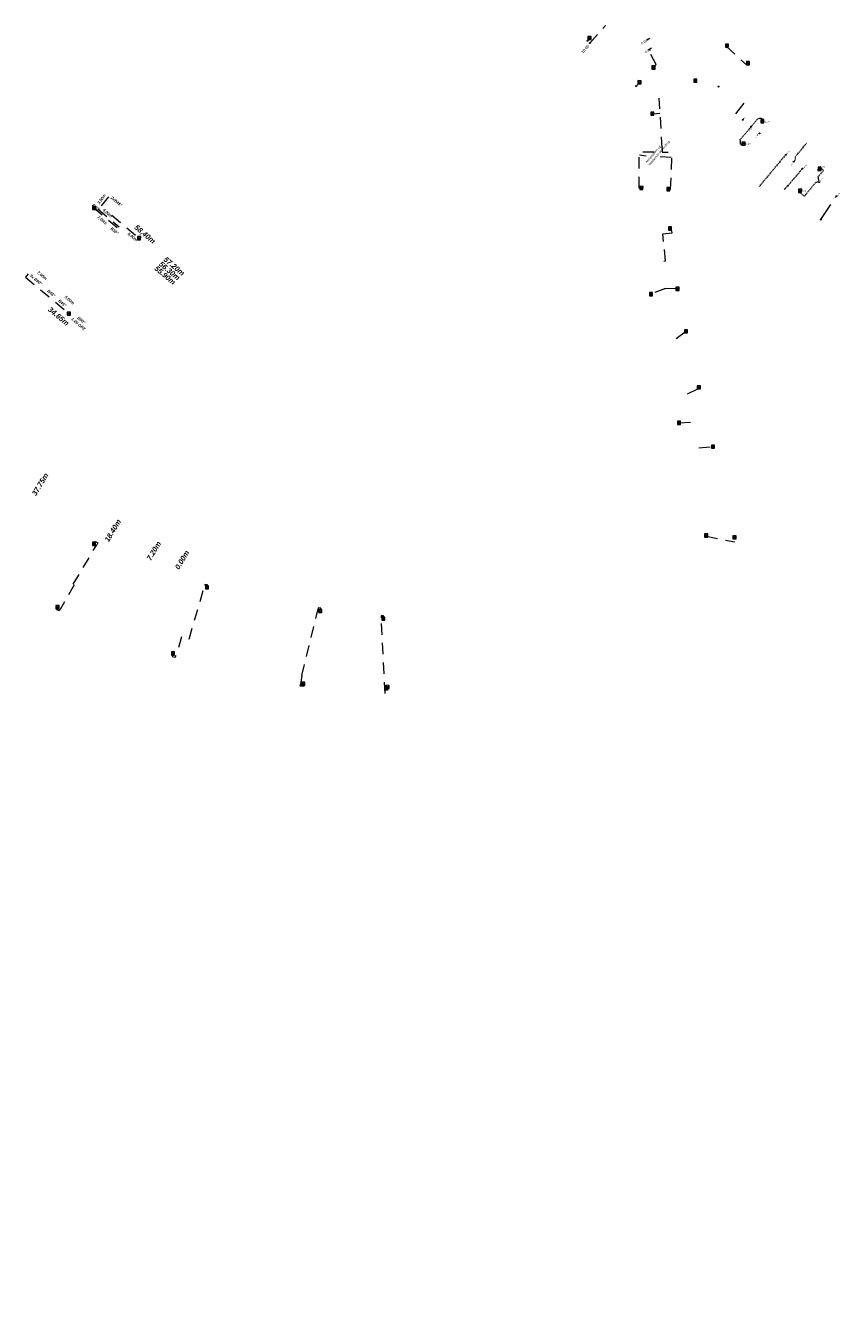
# Model space of a CAD drawing. Header units: inches. Extents: x 0 to 191500, y 0 to 342750.
# Tile 64 of 256: x 185622 to 185801, y 331458 to 331736. Entities that reach past the tile are written whole.
import ezdxf
from ezdxf import colors
from ezdxf.entities.mleader import LeaderData, LeaderLine
from ezdxf.enums import TextEntityAlignment as Align
from ezdxf.math import Vec2, Vec3

# ---------------------------------------------------------------- set-up
doc = ezdxf.new("R2010")
doc.units = ezdxf.units.IN
doc.header["$MEASUREMENT"] = 0
doc.linetypes.add('RI-GWA_HUISAANSLUITING', pattern=[23, 4, -1.8, 2.6, -1.8, 4.6, -1.8, 4.6, -1.8])
doc.linetypes.add('RI-HWA_KOLKAANSLUITING', pattern=[4.3, 2.5, -1.8])
doc.layers.get('0').update_dxf_attribs({"lineweight": 20})
for name, color, linetype, lineweight in [('ECW', 150, 'Continuous', 20), ('N-WE-RI-GWA-MAATVOERING-T25', 30, 'RI-GWA_HUISAANSLUITING', 20), ('N-WE-RI-GWA_HUISAANSLUITING', 30, 'RI-GWA_HUISAANSLUITING', 20), ('N-WE-RI-GWA_RIOOLPUT_ONTSTOPPINGSPUT-G', 30, 'Continuous', 20), ('N-WE-RI-HWA-MAATVOERING-T25', 151, 'Continuous', 20), ('N-WE-RI-HWA_KOLK-S', 150, 'Continuous', 20), ('N-WE-RI-HWA_KOLKAANSLUITING', 150, 'RI-HWA_KOLKAANSLUITING', 20), ('N-WE-RI-HWA_KOLKAANSLUITING_PP_160-G', 150, 'RI-HWA_KOLKAANSLUITING', 20), ('N-WE-RI-INLAAT', 7, 'Continuous', 20), ('Tekst algemeen', 7, 'Continuous', 20)]:
    doc.layers.add(name, color=color, linetype=linetype, lineweight=lineweight)
doc.styles.add('ISO', font='isocpeur.ttf', dxfattribs={"height": 2.5})
doc.styles.add('JaJo 1_200', font='tahoma.ttf', dxfattribs={"height": 0.5})
doc.styles.add('NLCS-ISO', font='txt')
picture_1 = doc.add_image_def('image1.ecw', size_in_pixel=(220000, 285000))

# ---------------------------------------------------------------- blocks, each defined once
blk = doc.blocks.new('A$C2C270354')
h = blk.add_hatch(color=256)
h.dxf.hatch_style = 1
edge = h.paths.add_edge_path()
edge.add_arc((0, 0), 0.1, 0, 360)
blk.add_circle((0, 0), 0.1)

msp = doc.modelspace()

# ---------------------------------------------------------------- linework, layer by layer
at = {"layer": 'N-WE-RI-GWA_HUISAANSLUITING'}
for p, q in [((185778.219, 331716.57), (185780.07993, 331718.9556)), ((185796.86012, 331693.3812), (185800.29357, 331698.53221))]:
    msp.add_line(p, q, dxfattribs=at)
at = {"layer": 'N-WE-RI-GWA_HUISAANSLUITING', "ltscale": 0.05}
for p, q in [((185792.57692, 331708.73439), (185793.71587, 331710.12823)), ((185791.31142, 331707.18568), (185792.57692, 331708.73439)), ((185791.36078, 331706.60631), (185791.31142, 331707.18568))]:
    msp.add_line(p, q, dxfattribs=at)
for points in [[(185789.18054, 331707.613), (185786.49119, 331704.38695)], [(185790.97844, 331706.14391), (185790.97844, 331706.14391), (185791.36078, 331706.60631)], [(185786.49119, 331704.38695), (185783.39605, 331700.67413)], [(185792.88232, 331704.58816), (185789.62057, 331700.79857)], [(185789.62057, 331700.79857), (185788.87234, 331699.99225)]]:
    msp.add_lwpolyline(points, dxfattribs=at)
at = {"layer": 'N-WE-RI-GWA_RIOOLPUT_ONTSTOPPINGSPUT-G'}
for p, q in [((185789.7107, 331700.8419), (185789.53045, 331700.75525)), ((185789.57724, 331700.8887), (185789.6639, 331700.70845)), ((185796.96138, 331693.44122), (185796.78113, 331693.35457)), ((185796.82793, 331693.48802), (185796.91458, 331693.30777))]:
    msp.add_line(p, q, dxfattribs=at)
for centre in [(185789.62057, 331700.79857), (185796.87125, 331693.3979)]:
    msp.add_circle(centre, 0.1, dxfattribs=at)
at = {"layer": 'N-WE-RI-HWA_KOLK-S'}
for p, q in [((185745.80322, 331733.57266), (185745.80172, 331732.87621)), ((185745.80172, 331732.87621), (185746.49967, 331733.57117)), ((185745.80172, 331732.87621), (185746.49818, 331732.87471)), ((185745.80322, 331733.57266), (185746.49818, 331732.87471)), ((185746.49967, 331733.57117), (185745.80322, 331733.57266)), ((185746.49818, 331732.87471), (185746.49967, 331733.57117)), ((185775.9476, 331731.8986), (185775.94611, 331731.20215)), ((185775.94611, 331731.20215), (185776.64405, 331731.8971)), ((185775.9476, 331731.8986), (185776.64256, 331731.20065)), ((185776.64405, 331731.8971), (185775.9476, 331731.8986)), ((185776.64256, 331731.20065), (185776.64405, 331731.8971)), ((185775.94611, 331731.20215), (185776.64256, 331731.20065)), ((185759.82613, 331727.11453), (185759.82463, 331726.41808)), ((185759.82463, 331726.41808), (185760.52258, 331727.11303)), ((185759.82463, 331726.41808), (185760.52108, 331726.41658)), ((185759.82613, 331727.11453), (185760.52108, 331726.41658)), ((185760.52258, 331727.11303), (185759.82613, 331727.11453)), ((185760.52108, 331726.41658), (185760.52258, 331727.11303)), ((185780.55928, 331728.05282), (185780.55778, 331727.35636)), ((185780.55778, 331727.35636), (185781.25573, 331728.05132)), ((185780.55778, 331727.35636), (185781.25423, 331727.35487)), ((185780.55928, 331728.05282), (185781.25423, 331727.35487)), ((185781.25573, 331728.05132), (185780.55928, 331728.05282)), ((185781.25423, 331727.35487), (185781.25573, 331728.05132)), ((185756.7839, 331723.86796), (185756.7824, 331723.1715)), ((185756.7824, 331723.1715), (185757.48035, 331723.86646)), ((185756.7839, 331723.86796), (185757.47886, 331723.17001)), ((185757.48035, 331723.86646), (185756.7839, 331723.86796)), ((185757.47886, 331723.17001), (185757.48035, 331723.86646)), ((185769.02861, 331724.20753), (185769.02711, 331723.51108)), ((185769.02711, 331723.51108), (185769.72506, 331724.20603)), ((185769.02711, 331723.51108), (185769.72356, 331723.50958)), ((185769.02861, 331724.20753), (185769.72356, 331723.50958)), ((185769.72506, 331724.20603), (185769.02861, 331724.20753)), ((185769.72356, 331723.50958), (185769.72506, 331724.20603)), ((185756.7824, 331723.1715), (185757.47886, 331723.17001)), ((185759.60104, 331716.98045), (185759.59954, 331716.28399)), ((185759.59954, 331716.28399), (185760.29749, 331716.97895)), ((185759.59954, 331716.28399), (185760.29599, 331716.2825)), ((185759.60104, 331716.98045), (185760.29599, 331716.2825)), ((185760.29749, 331716.97895), (185759.60104, 331716.98045)), ((185760.29599, 331716.2825), (185760.29749, 331716.97895)), ((185783.70352, 331715.34397), (185783.70203, 331714.64752)), ((185783.70203, 331714.64752), (185784.39997, 331715.34248)), ((185783.70352, 331715.34397), (185784.39848, 331714.64603)), ((185784.39997, 331715.34248), (185783.70352, 331715.34397)), ((185784.39848, 331714.64603), (185784.39997, 331715.34248)), ((185783.70203, 331714.64752), (185784.39848, 331714.64603)), ((185779.58552, 331710.41297), (185779.58403, 331709.71652)), ((185779.58403, 331709.71652), (185780.28197, 331710.41148)), ((185779.58403, 331709.71652), (185780.28048, 331709.71503)), ((185779.58552, 331710.41297), (185780.28048, 331709.71503)), ((185780.28197, 331710.41148), (185779.58552, 331710.41297)), ((185780.28048, 331709.71503), (185780.28197, 331710.41148)), ((185796.27052, 331704.88997), (185796.26903, 331704.19352)), ((185796.26903, 331704.19352), (185796.96697, 331704.88848)), ((185796.26903, 331704.19352), (185796.96548, 331704.19203)), ((185796.27052, 331704.88997), (185796.96548, 331704.19203)), ((185796.96697, 331704.88848), (185796.27052, 331704.88997)), ((185796.96548, 331704.19203), (185796.96697, 331704.88848)), ((185757.19133, 331700.659), (185757.18983, 331699.96254)), ((185757.18983, 331699.96254), (185757.88778, 331700.6575)), ((185757.18983, 331699.96254), (185757.88628, 331699.96105)), ((185757.19133, 331700.659), (185757.88628, 331699.96105)), ((185757.88778, 331700.6575), (185757.19133, 331700.659)), ((185757.88628, 331699.96105), (185757.88778, 331700.6575)), ((185763.08428, 331700.43015), (185763.08278, 331699.7337)), ((185763.08278, 331699.7337), (185763.78073, 331700.42866)), ((185763.08278, 331699.7337), (185763.77923, 331699.73221)), ((185763.08428, 331700.43015), (185763.77923, 331699.73221)), ((185763.78073, 331700.42866), (185763.08428, 331700.43015)), ((185763.77923, 331699.73221), (185763.78073, 331700.42866)), ((185791.99052, 331700.06097), (185791.98903, 331699.36452)), ((185791.98903, 331699.36452), (185792.68697, 331700.05948)), ((185791.98903, 331699.36452), (185792.68548, 331699.36303)), ((185791.99052, 331700.06097), (185792.68548, 331699.36303)), ((185792.68697, 331700.05948), (185791.99052, 331700.06097)), ((185792.68548, 331699.36303), (185792.68697, 331700.05948)), ((185637.11592, 331696.28691), (185637.11442, 331695.59045)), ((185637.11442, 331695.59045), (185637.81237, 331696.28541)), ((185637.11442, 331695.59045), (185637.81087, 331695.58896)), ((185637.11592, 331696.28691), (185637.81087, 331695.58896)), ((185637.81237, 331696.28541), (185637.11592, 331696.28691)), ((185637.81087, 331695.58896), (185637.81237, 331696.28541)), ((185763.46865, 331691.77674), (185763.46716, 331691.08028)), ((185763.46716, 331691.08028), (185764.16511, 331691.77524)), ((185763.46716, 331691.08028), (185764.16361, 331691.07879)), ((185763.46865, 331691.77674), (185764.16361, 331691.07879)), ((185764.16511, 331691.77524), (185763.46865, 331691.77674)), ((185764.16361, 331691.07879), (185764.16511, 331691.77524)), ((185647.01645, 331689.68078), (185647.01495, 331688.98432)), ((185647.01495, 331688.98432), (185647.7129, 331689.67928)), ((185647.01495, 331688.98432), (185647.7114, 331688.98283)), ((185647.01645, 331689.68078), (185647.7114, 331688.98283)), ((185647.7129, 331689.67928), (185647.01645, 331689.68078)), ((185647.7114, 331688.98283), (185647.7129, 331689.67928)), ((185759.28954, 331677.40054), (185759.28805, 331676.70409)), ((185759.28805, 331676.70409), (185759.986, 331677.39904)), ((185759.28805, 331676.70409), (185759.9845, 331676.70259)), ((185759.28954, 331677.40054), (185759.9845, 331676.70259)), ((185759.986, 331677.39904), (185759.28954, 331677.40054)), ((185759.9845, 331676.70259), (185759.986, 331677.39904)), ((185765.0952, 331678.5654), (185765.0937, 331677.86895)), ((185765.0937, 331677.86895), (185765.79165, 331678.56391)), ((185765.0937, 331677.86895), (185765.79015, 331677.86745)), ((185765.0952, 331678.5654), (185765.79015, 331677.86745)), ((185765.79165, 331678.56391), (185765.0952, 331678.5654)), ((185765.79015, 331677.86745), (185765.79165, 331678.56391)), ((185631.61504, 331673.11594), (185631.61354, 331672.41949)), ((185631.61354, 331672.41949), (185632.31149, 331673.11444)), ((185631.61354, 331672.41949), (185632.31, 331672.41799)), ((185631.61504, 331673.11594), (185632.31, 331672.41799)), ((185632.31149, 331673.11444), (185631.61504, 331673.11594)), ((185632.31, 331672.41799), (185632.31149, 331673.11444)), ((185766.96188, 331669.25075), (185766.96038, 331668.5543)), ((185766.96038, 331668.5543), (185767.65833, 331669.24926)), ((185766.96038, 331668.5543), (185767.65683, 331668.55281)), ((185766.96188, 331669.25075), (185767.65683, 331668.55281)), ((185767.65833, 331669.24926), (185766.96188, 331669.25075)), ((185767.65683, 331668.55281), (185767.65833, 331669.24926)), ((185769.76762, 331656.94142), (185769.76612, 331656.24497)), ((185769.76612, 331656.24497), (185770.46407, 331656.93993)), ((185769.76762, 331656.94142), (185770.46257, 331656.24347)), ((185770.46407, 331656.93993), (185769.76762, 331656.94142)), ((185770.46257, 331656.24347), (185770.46407, 331656.93993)), ((185769.76612, 331656.24497), (185770.46257, 331656.24347)), ((185765.42459, 331649.15067), (185765.4231, 331648.45421)), ((185765.4231, 331648.45421), (185766.12105, 331649.14917)), ((185765.4231, 331648.45421), (185766.11955, 331648.45272)), ((185765.42459, 331649.15067), (185766.11955, 331648.45272)), ((185766.12105, 331649.14917), (185765.42459, 331649.15067)), ((185766.11955, 331648.45272), (185766.12105, 331649.14917)), ((185772.89099, 331643.92132), (185772.88949, 331643.22487)), ((185772.88949, 331643.22487), (185773.58744, 331643.91983)), ((185772.88949, 331643.22487), (185773.58594, 331643.22337)), ((185772.89099, 331643.92132), (185773.58594, 331643.22337)), ((185773.58744, 331643.91983), (185772.89099, 331643.92132)), ((185773.58594, 331643.22337), (185773.58744, 331643.91983)), ((185771.39923, 331624.43501), (185771.39774, 331623.73856)), ((185771.39774, 331623.73856), (185772.09568, 331624.43352)), ((185771.39774, 331623.73856), (185772.09419, 331623.73706)), ((185771.39923, 331624.43501), (185772.09419, 331623.73706)), ((185772.09568, 331624.43352), (185771.39923, 331624.43501)), ((185772.09419, 331623.73706), (185772.09568, 331624.43352)), ((185777.62153, 331624.06385), (185777.62004, 331623.3674)), ((185777.62004, 331623.3674), (185778.31799, 331624.06235)), ((185777.62004, 331623.3674), (185778.31649, 331623.3659)), ((185777.62153, 331624.06385), (185778.31649, 331623.3659)), ((185778.31799, 331624.06235), (185777.62153, 331624.06385)), ((185778.31649, 331623.3659), (185778.31799, 331624.06235)), ((185637.13814, 331622.61032), (185637.13664, 331621.91387)), ((185637.13664, 331621.91387), (185637.83459, 331622.60883)), ((185637.13664, 331621.91387), (185637.83309, 331621.91237)), ((185637.13814, 331622.61032), (185637.83309, 331621.91237)), ((185637.83459, 331622.60883), (185637.13814, 331622.61032)), ((185637.83309, 331621.91237), (185637.83459, 331622.60883)), ((185661.92751, 331613.09947), (185661.92602, 331612.40302)), ((185661.92602, 331612.40302), (185662.62397, 331613.09797)), ((185661.92602, 331612.40302), (185662.62247, 331612.40152)), ((185661.92751, 331613.09947), (185662.62247, 331612.40152)), ((185662.62397, 331613.09797), (185661.92751, 331613.09947)), ((185662.62247, 331612.40152), (185662.62397, 331613.09797)), ((185629.10702, 331608.74804), (185629.10552, 331608.05159)), ((185629.10552, 331608.05159), (185629.80347, 331608.74655)), ((185629.10552, 331608.05159), (185629.80198, 331608.05009)), ((185629.10702, 331608.74804), (185629.80198, 331608.05009)), ((185629.80347, 331608.74655), (185629.10702, 331608.74804)), ((185629.80198, 331608.05009), (185629.80347, 331608.74655)), ((185686.7259, 331607.9004), (185686.7244, 331607.20395)), ((185686.7244, 331607.20395), (185687.42235, 331607.8989)), ((185686.7244, 331607.20395), (185687.42085, 331607.20245)), ((185686.7259, 331607.9004), (185687.42085, 331607.20245)), ((185687.42235, 331607.8989), (185686.7259, 331607.9004)), ((185687.42085, 331607.20245), (185687.42235, 331607.8989)), ((185700.57689, 331606.22103), (185700.5754, 331605.52458)), ((185700.5754, 331605.52458), (185701.27335, 331606.21953)), ((185700.5754, 331605.52458), (185701.27185, 331605.52308)), ((185700.57689, 331606.22103), (185701.27185, 331605.52308)), ((185701.27335, 331606.21953), (185700.57689, 331606.22103)), ((185701.27185, 331605.52308), (185701.27335, 331606.21953)), ((185654.46876, 331598.57741), (185654.46727, 331597.88096)), ((185654.46727, 331597.88096), (185655.16522, 331598.57592)), ((185654.46876, 331598.57741), (185655.16372, 331597.87946)), ((185655.16522, 331598.57592), (185654.46876, 331598.57741)), ((185655.16372, 331597.87946), (185655.16522, 331598.57592)), ((185654.46727, 331597.88096), (185655.16372, 331597.87946)), ((185682.9877, 331591.93013), (185682.9862, 331591.23368)), ((185682.9862, 331591.23368), (185683.68415, 331591.92864)), ((185682.9862, 331591.23368), (185683.68266, 331591.23218)), ((185682.9877, 331591.93013), (185683.68266, 331591.23218)), ((185683.68415, 331591.92864), (185682.9877, 331591.93013)), ((185683.68266, 331591.23218), (185683.68415, 331591.92864)), ((185701.49421, 331591.23897), (185701.49272, 331590.54252)), ((185701.49272, 331590.54252), (185702.19067, 331591.23747)), ((185701.49272, 331590.54252), (185702.18917, 331590.54102)), ((185701.49421, 331591.23897), (185702.18917, 331590.54102)), ((185702.19067, 331591.23747), (185701.49421, 331591.23897)), ((185702.18917, 331590.54102), (185702.19067, 331591.23747))]:
    msp.add_line(p, q, dxfattribs=at)
at = {"layer": 'N-WE-RI-HWA_KOLKAANSLUITING'}
for p, q in [((185746.247, 331732.116), (185749.651, 331735.972)), ((185745.709, 331732.618), (185746.247, 331733.187)), ((185759.384, 331733.115), (185758.882, 331732.863)), ((185776.173, 331731.341), (185780.565, 331727.346)), ((185756.395, 331722.695), (185757.114, 331723.485)), ((185762.079, 331709.082), (185761.468, 331720.015)), ((185760.122, 331716.59), (185761.547, 331716.705)), ((185757.818, 331708.263), (185763.372, 331708.203)), ((185762.079, 331709.082), (185762.104, 331708.31)), ((185640.62346, 331698.35388, 66.23289), (185638.38096, 331695.66664, 66.23289)), ((185637.34035, 331696.01405, 66.30165), (185642.72172, 331691.52331, 65.82986)), ((185638.38096, 331695.66664, 66.23289), (185642.99356, 331691.81744, 65.82849)), ((185641.38027, 331694.33593, 66.02049), (185647.44904, 331689.27156, 65.48843)), ((185762.206, 331690.28), (185764.293, 331690.516)), ((185762.83, 331684.313), (185762.206, 331690.28)), ((185764.293, 331690.516), (185764.083, 331691.439)), ((185762.435, 331684.252), (185762.83, 331684.313)), ((185623.04607, 331681.50278, 66.41456), (185622.43739, 331680.77339, 66.41456)), ((185622.43739, 331680.77339, 66.41456), (185631.72193, 331673.02545, 65.60056)), ((185762.855, 331678.294), (185759.661, 331677.104)), ((185762.855, 331678.294), (185765.357, 331678.381)), ((185765.141, 331667.329), (185767.303, 331668.905)), ((185767.671, 331655.19), (185770.005, 331656.347)), ((185765.778, 331648.802), (185768.967, 331648.974)), ((185770.141, 331643.345), (185773.24, 331643.574)), ((185771.755, 331623.924), (185778.064, 331622.698)), ((185632.90484, 331613.40403), (185638.10623, 331622.08116)), ((185637.60625, 331622.4372), (185637.78279, 331622.77127)), ((185637.78279, 331622.77127), (185638.316, 331622.49431)), ((185638.316, 331622.49431), (185638.10623, 331622.08116)), ((185633.13429, 331613.27578), (185630.02483, 331607.86886)), ((185658.32013, 331601.37929), (185661.757, 331613.11786)), ((185661.82225, 331613.39168), (185661.757, 331613.11786)), ((185662.40618, 331613.25709), (185661.82225, 331613.39168)), ((185662.307, 331612.944), (185662.40618, 331613.25709)), ((185629.3755, 331608.195), (185629.22158, 331607.89402)), ((185629.22158, 331607.89402), (185629.81879, 331607.61706)), ((185629.81879, 331607.61706), (185630.02483, 331607.86886)), ((185683.07544, 331593.36653, 63.90055), (185686.66104, 331608.03727)), ((185687.24115, 331608.13021), (185686.65503, 331608.21096)), ((185686.65503, 331608.21096), (185686.66314, 331608.04587, -0.03745)), ((185687.19388, 331607.78494), (185687.24115, 331608.13021)), ((185701.0064, 331606.51822), (185700.43096, 331606.51822)), ((185700.43096, 331606.51822), (185700.45261, 331606.06261)), ((185700.98477, 331606.11944), (185701.0064, 331606.51822)), ((185701.33613, 331589.4534), (185700.45261, 331606.06261)), ((185656.69816, 331601.90428), (185655.48092, 331597.81791)), ((185654.784, 331598.026), (185654.62054, 331597.54664)), ((185654.62054, 331597.54664), (185655.313, 331597.38389)), ((185655.313, 331597.38389), (185655.48092, 331597.81791)), ((185683.07544, 331593.36653, 63.90055), (185682.7765, 331591.444)), ((185682.72772, 331591.02536), (185682.77276, 331591.4444)), ((185683.35946, 331590.99381), (185682.72772, 331591.02536)), ((185683.344, 331591.383), (185683.35946, 331590.99381)), ((185701.83966, 331590.21243), (185701.29728, 331590.18358)), ((185701.8612, 331590.69291), (185701.83966, 331590.21243))]:
    msp.add_line(p, q, dxfattribs=at)
at = {"layer": 'N-WE-RI-HWA_KOLKAANSLUITING', "ltscale": 0.05}
for p, q in [((185781.62208, 331713.78924), (185780.98031, 331713.02234)), ((185796.618, 331704.541), (185796.81829, 331704.76236)), ((185796.81829, 331704.76236), (185797.48565, 331704.15852)), ((185793.27622, 331698.50547), (185795.76617, 331701.55267)), ((185792.338, 331699.712), (185792.14538, 331699.49097)), ((185792.14538, 331699.49097), (185793.27622, 331698.50547))]:
    msp.add_line(p, q, dxfattribs=at)
at = {"layer": 'N-WE-RI-HWA_KOLKAANSLUITING'}
msp.add_lwpolyline([(185760.175, 331726.765), (185760.809, 331727.443), (185759.038, 331730.623), (185759.78, 331731.076)], dxfattribs=at)
at = {"layer": 'N-WE-RI-HWA_KOLKAANSLUITING', "ltscale": 0.05}
for points in [[(185781.62208, 331713.78924), (185783.04493, 331715.51006)], [(185784.051, 331714.995), (185784.25544, 331715.24022), (185784.06342, 331715.40031), (185783.8714, 331715.5604), (185783.04493, 331715.51006)], [(185779.933, 331710.064), (185779.61386, 331709.6791), (185779.30594, 331709.93441), (185779.21729, 331710.93048), (185781.62208, 331713.78924)], [(185797.48565, 331704.15852), (185796.30898, 331702.84011)], [(185796.53187, 331701.61014), (185795.76617, 331701.55267)], [(185796.53187, 331701.61014), (185796.30898, 331702.84011)]]:
    msp.add_lwpolyline(points, dxfattribs=at)
at = {"layer": 'N-WE-RI-HWA_KOLKAANSLUITING_PP_160-G'}
for points in [[(185757.53881, 331700.31002), (185757.03881, 331700.31002), (185757.03881, 331707.81002)], [(185763.43176, 331700.08118), (185763.93176, 331700.08118), (185764.24402, 331707.57468)]]:
    msp.add_lwpolyline(points, dxfattribs=at)
at = {"layer": 'Tekst algemeen'}
for points in [[(185758.55645, 331707.34043), (185757.13493, 331707.49695)], [(185761.67699, 331707.20184), (185764.08355, 331707.12445)]]:
    msp.add_lwpolyline(points, dxfattribs=at)

# ---------------------------------------------------------------- block references
at = {"layer": 'N-WE-RI-INLAAT', "rotation": 0.06357443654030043}
for p in [(185745.709, 331732.618), (185746.247, 331732.116), (185758.882, 331732.863), (185756.395, 331722.695), (185774.42497, 331722.5673), (185779.77118, 331715.30166), (185781.62208, 331713.78924), (185783.43425, 331712.30846), (185789.18054, 331707.613), (185790.97844, 331706.14391), (185792.88232, 331704.58816), (185796.53187, 331701.61014), (185800.29357, 331698.53221)]:
    msp.add_blockref('A$C2C270354', p, dxfattribs=at)

# ---------------------------------------------------------------- texts
at = {"layer": 'N-WE-RI-GWA-MAATVOERING-T25', "oblique": 0.0289071}
msp.add_text('18.00', height=0.628753, rotation=47.9942811, dxfattribs=at).set_placement((185744.726, 331729.784))
at = {"layer": 'N-WE-RI-GWA-MAATVOERING-T25', "oblique": 0.0203523}
for s, p in [('2.00', (185758.214, 331732.1)), ('0.00', (185759.084, 331730.18))]:
    msp.add_text(s, height=0.524582, rotation=26.6342489, dxfattribs=at).set_placement(p, align=Align.CENTER)
at = {"layer": 'N-WE-RI-GWA-MAATVOERING-T25', "char_height": 0.25, "width": 0.8732652, "attachment_point": 1, "rotation": 49.6338901, "style": 'ISO'}
for s, insert in [('{\\fArial|b0|i0|c0|p34;49.21}', (185779.75803, 331715.53316)), ('{\\fArial|b0|i0|c0|p34;46.82}', (185781.09739, 331712.90093)), ('{\\fArial|b0|i0|c0|p34;44.48}', (185782.49868, 331711.52683)), ('{\\fArial|b0|i0|c0|p34;37.06}', (185789.25822, 331707.88511)), ('{\\fArial|b0|i0|c0|p34;34.74}', (185790.21889, 331705.43392)), ('{\\fArial|b0|i0|c0|p34;32.28}', (185793.07635, 331704.83692)), ('{\\fArial|b0|i0|c0|p34;22.71}', (185800.34878, 331698.64767))]:
    msp.add_mtext(s, dxfattribs=dict(at, insert=insert))
at = {"layer": 'N-WE-RI-GWA-MAATVOERING-T25'}
for s, insert, char_height, width, attachment_point, rotation in [('{\\fProxy 1|b1|i1|c0|p72;3.50m}', (185639.38671, 331697.68676, -0.01293), 0.63, 5.0977, 8, 54), ('{\\fProxy 1|b1|i1|c0|p72;6,00m}', (185640.17194, 331694.47944, -0.01293), 0.63, 5.0977, 8, 320), ('{\\fProxy 1|b1|i1|c0|p72;7,00m}', (185638.97749, 331692.93206, -0.01293), 0.63, 5.0977, 8, 320), ('{\\fProxy 1|b1|i1|c0|p72;5,00m}', (185645.64275, 331689.26486, -0.01293), 0.63, 5.0977, 8, 320), ('{\\fProxy 1|b1|i1|c0|p72;58,40m}', (185646.96167, 331692.38358), 1.155, 14.6862, 1, 320), ('{\\fProxy 1|b1|i1|c0|p72;57.20m}', (185653.36034, 331685.34167), 1.155, 14.6862, 1, 320), ('{\\fProxy 1|b1|i1|c0|p72;7,60m}', (185625.80638, 331680.77734, -0.01293), 0.63, 5.0977, 8, 320), ('{\\fProxy 1|b1|i1|c0|p72;55.90m}', (185651.36312, 331683.371), 1.155, 14.6862, 1, 320), ('{\\fProxy 1|b1|i1|c0|p72;56.30m}', (185652.35148, 331684.33345), 1.155, 14.6862, 1, 320), ('{\\fProxy 1|b1|i1|c0|p72;5,00m}', (185631.81202, 331675.39739, -0.01293), 0.63, 5.0977, 8, 320), ('{\\fProxy 1|b1|i1|c0|p72;34.65m}', (185628.02697, 331674.36323), 1.155, 14.6862, 1, 320), ('{\\fProxy 1|b1|i1|c0|p72;37.75m}', (185623.77899, 331633.32213), 1.155, 14.6862, 1, 59), ('{\\fProxy 1|b1|i1|c0|p72;18.40m}', (185639.72118, 331623.17398), 1.155, 14.6862, 1, 59), ('{\\fProxy 1|b1|i1|c0|p72;7.20m}', (185648.94225, 331619.095), 1.155, 14.6862, 1, 59), ('{\\fProxy 1|b1|i1|c0|p72;0.00m}', (185655.13355, 331617.1213), 1.155, 14.6862, 1, 59.1404369)]:
    msp.add_mtext(s, dxfattribs=dict(at, insert=insert, char_height=char_height, width=width, attachment_point=attachment_point, rotation=rotation))
at = {"layer": 'N-WE-RI-HWA-MAATVOERING-T25', "style": 'NLCS-ISO'}
for s, p in [('66.43', (185784.41062, 331714.995)), ('66.49', (185780.2178, 331710.19639)), ('66.09', (185796.54481, 331705.12882)), ('66.11', (185792.60594, 331699.82718))]:
    msp.add_text(s, height=0.35, dxfattribs=at).set_placement(p, align=Align.TOP_LEFT)
at = {"layer": 'N-WE-RI-HWA-MAATVOERING-T25', "insert": (185796.63231, 331701.84512), "char_height": 0.25, "width": 0.8732652, "attachment_point": 1, "rotation": 49.6338901, "style": 'ISO'}
msp.add_mtext('{\\fArial|b0|i0|c0|p34;27.57}', dxfattribs=at)
at = {"layer": 'Tekst algemeen', "insert": (185758.36285, 331706.08301), "char_height": 0.5, "attachment_point": 1, "rotation": 49.6870366, "style": 'JaJo 1_200'}
msp.add_mtext_dynamic_manual_height_columns('Aangesloten op bestaande aansluiting', width=7.2636917, gutter_width=2.5, heights=[0], dxfattribs=at)
at = {"layer": 'Tekst algemeen', "char_height": 0.63, "width": 5.0977, "attachment_point": 8, "rotation": 320}
for s, insert in [('{\\fProxy 1|b1|i1|c0|p72;2xB45°}', (185642.18852, 331697.13375, -0.01293)), ('{\\fProxy 1|b1|i1|c0|p72;B90°}', (185637.73496, 331695.83182, -0.01293)), ('{\\fProxy 1|b1|i1|c0|p72;B30°}', (185641.75057, 331690.68581, -0.01293)), ('{\\fProxy 1|b1|i1|c0|p72;3x B90°}', (185624.54228, 331679.98776, -0.01293)), ('{\\fProxy 1|b1|i1|c0|p72;B45°}', (185627.89211, 331676.98334, -0.01293)), ('{\\fProxy 1|b1|i1|c0|p72;B45°}', (185630.3052, 331674.83007, -0.01293)), ('{\\fProxy 1|b1|i1|c0|p72;1.00 OPZ}', (185633.82991, 331670.24688, -0.01293)), ('{\\fProxy 1|b1|i1|c0|p72;B90°}', (185634.48016, 331671.07395, -0.01293))]:
    msp.add_mtext(s, dxfattribs=dict(at, insert=insert))

# ---------------------------------------------------------------- pictures from other files: only their frames are drawn
at = {"layer": 'ECW'}
image = msp.add_image(picture_1, insert=(180500, 328500), size_in_units=(11000, 14250), dxfattribs=at)
image.dxf.flags = 7

# ---------------------------------------------------------------- leaders
at = {"layer": 'Tekst algemeen'}
ml = msp.add_multileader_mtext('Standard', dxfattribs=at)
ml.set_content('Grindkoffer', color=256)
ml.set_leader_properties()
ml.build(insert=Vec2(0, 0))
ml.multileader.update_dxf_attribs({"text_right_attachment_type": 6, "dogleg_length": 0.2, "arrow_head_size": 5})
ctx = ml.context
ctx.base_point, ctx.char_height, ctx.arrow_head_size, ctx.landing_gap_size, ctx.plane_origin, ctx.plane_x_axis, ctx.plane_y_axis = Vec3(185789.34017, 332982.33236), 0.5, 5, 0.2, Vec3(185787.00548, 332984.05412), Vec3(0.995206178, 0.097799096), Vec3(-0.097799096, 0.995206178)
ctx.right_attachment = 6
notes = []
notes.append((ctx, [(0, (0, 0, 0), (0, 0), (1, 0), 1, [])]))
ctx.mtext.insert, ctx.mtext.text_direction, ctx.mtext.rotation, ctx.mtext.flow_direction = Vec3(185789.51476, 332982.60072), Vec3(0.995206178, 0.097799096), 0.097955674, 5
for ctx, leaders in notes:
    for number, flags, end, landing, length, lines in leaders:
        leader = LeaderData()
        leader.index, (leader.has_last_leader_line, leader.has_dogleg_vector, leader.attachment_direction) = number, flags
        leader.last_leader_point, leader.dogleg_vector, leader.dogleg_length = Vec3(end), Vec3(landing), length
        for number, points, colour, breaks in lines:
            line = LeaderLine()
            line.index, line.vertices, line.color, line.breaks = number, Vec3.list(points), colors.encode_raw_color(colour), breaks
            leader.lines.append(line)
        ctx.leaders.append(leader)

doc.saveas('drawing.dxf')
